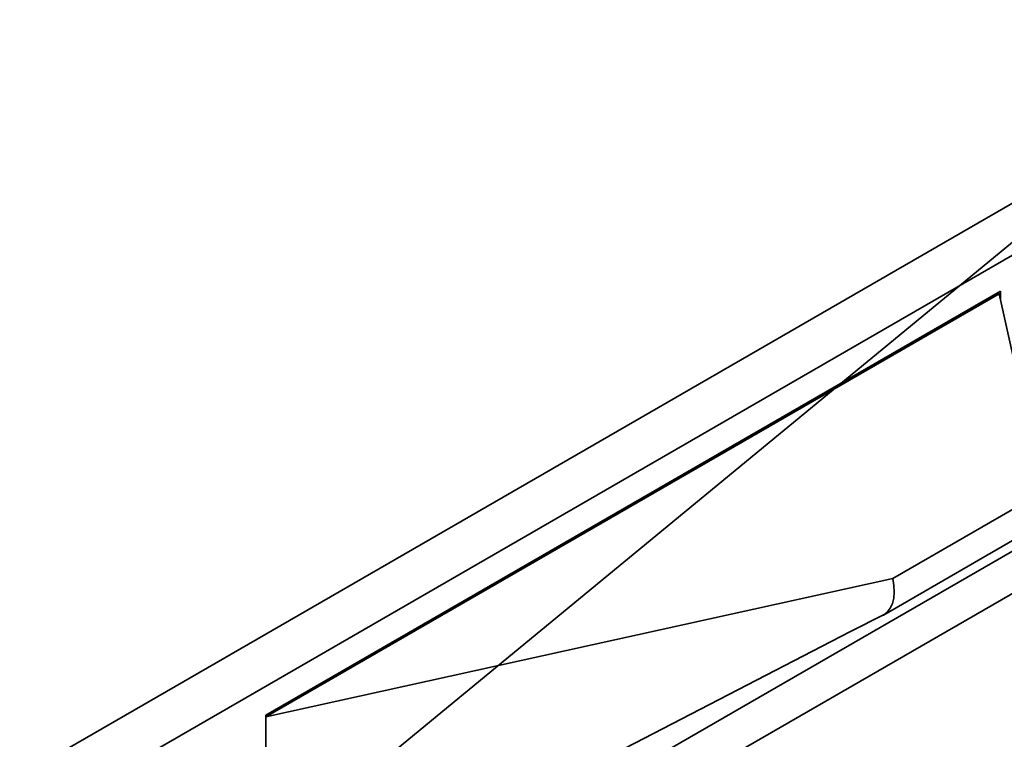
# Model space of a CAD drawing. Header units: metres. Extents: x 2158 to 2361, y 3646 to 3696.
# Tile 34 of 44: x 2212.5681 to 2212.663, y 3659.0882 to 3659.1577. Entities that reach past the tile are written whole.
import ezdxf

# ---------------------------------------------------------------- set-up
doc = ezdxf.new("R2010")
doc.units = ezdxf.units.M
doc.header["$LTSCALE"] = 5
doc.layers.add('N-WE-RI-HWA_GOOT_LIJNGOOT-G gesloten', color=1, linetype='Continuous', lineweight=35)

msp = doc.modelspace()

# ---------------------------------------------------------------- linework, layer by layer
at = {"layer": 'N-WE-RI-HWA_GOOT_LIJNGOOT-G gesloten'}
for p, q in [((2212.694448, 3659.157658), (2212.519507, 3659.056667)), ((2211.99254, 3658.74743), (2212.697526, 3659.154409)), ((2212.591813, 3659.090565), (2212.662665, 3659.131467)), ((2212.662524, 3659.131223), (2212.591813, 3659.090402)), ((2212.662383, 3659.131304), (2212.662524, 3659.131223)), ((2212.662524, 3659.131223), (2212.666764, 3659.112126)), ((2212.662665, 3659.131467), (2212.662665, 3659.130586)), ((2212.674762, 3659.11273), (2212.524421, 3659.02594)), ((2212.666764, 3659.112126), (2212.652269, 3659.103758)), ((2212.526229, 3659.022901), (2212.676489, 3659.109644)), ((2212.651373, 3659.100232), (2212.665872, 3659.108602)), ((2212.652269, 3659.103758), (2212.591813, 3659.090402)), ((2212.648142, 3659.098597), (2212.651512, 3659.100321)), ((2212.591813, 3659.069499), (2212.648142, 3659.098597)), ((2212.591813, 3659.090402), (2212.591813, 3659.090565)), ((2212.591813, 3659.069499), (2212.591813, 3659.090402))]:
    msp.add_line(p, q, dxfattribs=at)
at = {"layer": 'N-WE-RI-HWA_GOOT_LIJNGOOT-G gesloten', "ltscale": 0.1}
msp.add_line((2212.680551, 3659.150005), (2211.988243, 3658.57979), dxfattribs=at)
at = {"layer": 'N-WE-RI-HWA_GOOT_LIJNGOOT-G gesloten', "flags": 128}
msp.add_lwpolyline([(2212.652269, 3659.103758), (2212.652381, 3659.103088), (2212.652412, 3659.102453), (2212.652362, 3659.101865), (2212.652232, 3659.10134), (2212.652025, 3659.100889), (2212.651746, 3659.100522), (2212.651401, 3659.100248), (2212.650998, 3659.100073)], dxfattribs=at)

doc.saveas('drawing.dxf')
